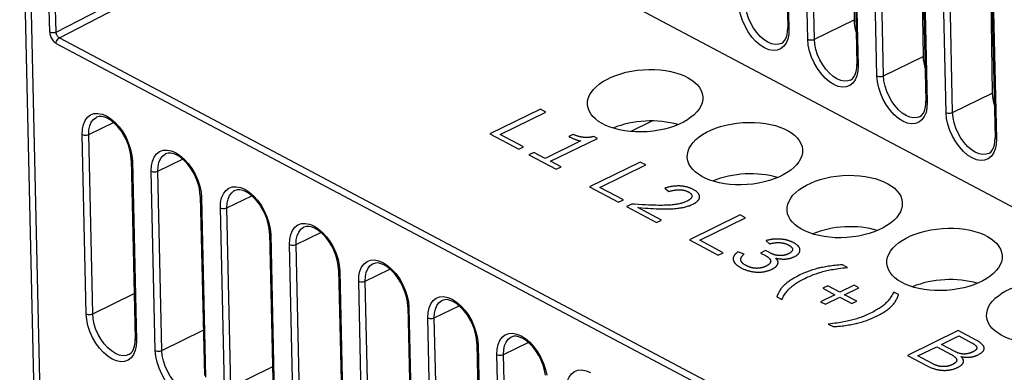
# Model space of a CAD drawing. Header units: millimetres. Extents: x -844 to -217, y -125 to 557.
# Tile 117 of 178: x -420 to -377, y 432 to 447. Entities that reach past the tile are written whole.
import ezdxf

# ---------------------------------------------------------------- set-up
doc = ezdxf.new("R2010")
doc.units = ezdxf.units.MM
doc.header["$LTSCALE"] = 23.1
doc.layers.add('R912005577_AM_0', color=7, linetype='CONTINUOUS')

msp = doc.modelspace()

# ---------------------------------------------------------------- linework, layer by layer
at = {"layer": 'R912005577_AM_0', "color": 7}
for p, q in [((-386.869, 465.522), (-386.441, 446.568)), ((-386.815, 465.455), (-386.387, 446.501)), ((-385.571, 446.068), (-385.999, 465.023)), ((-385.288, 446.068), (-385.716, 465.022)), ((-383.874, 463.937), (-383.446, 444.982)), ((-383.821, 463.87), (-383.393, 444.915)), ((-382.576, 444.483), (-383.004, 463.438)), ((-382.294, 444.483), (-382.721, 463.437)), ((-380.88, 462.352), (-380.452, 443.397)), ((-380.826, 462.285), (-380.398, 443.33)), ((-379.582, 442.898), (-380.01, 461.852)), ((-379.299, 442.897), (-379.727, 461.852)), ((-377.885, 460.767), (-377.457, 441.812)), ((-377.832, 460.7), (-377.404, 441.745)), ((-419.708, 457.924), (-418.526, 405.578)), ((-419.441, 457.589), (-418.259, 405.243)), ((-418.405, 446.379), (-418.723, 457.209)), ((-418.128, 446.377), (-418.446, 457.208)), ((-383.727, 457.409), (-383.568, 446.908)), ((-380.732, 455.824), (-380.574, 445.322)), ((-377.738, 454.239), (-377.579, 443.737)), ((-418.128, 446.377), (-404.233, 453.563)), ((-417.99, 446.133), (-404.093, 453.32)), ((-404.093, 453.32), (-356.044, 427.884)), ((-386.446, 446.404), (-386.441, 446.568)), ((-385.288, 446.068), (-383.568, 446.908)), ((-417.99, 446.133), (-356.827, 413.754)), ((-386.398, 446.271), (-386.44, 446.07)), ((-386.387, 446.501), (-386.398, 446.271)), ((-418.125, 445.893), (-356.962, 413.514)), ((-386.715, 445.891), (-386.634, 445.946)), ((-382.294, 444.483), (-380.574, 445.322)), ((-383.452, 444.819), (-383.446, 444.982)), ((-383.393, 444.915), (-383.404, 444.686)), ((-383.404, 444.686), (-383.446, 444.485)), ((-383.721, 444.305), (-383.639, 444.361)), ((-379.299, 442.897), (-377.579, 443.737)), ((-380.457, 443.234), (-380.452, 443.397)), ((-380.398, 443.33), (-380.409, 443.101)), ((-397.148, 443.047), (-399.345, 441.974)), ((-398.896, 441.952), (-396.911, 442.921)), ((-396.911, 442.921), (-397.148, 443.047)), ((-380.727, 442.72), (-380.645, 442.776)), ((-380.409, 443.101), (-380.451, 442.9)), ((-416.72, 441.948), (-415.648, 442.472)), ((-392.32, 442.534), (-393.243, 442.084)), ((-392.32, 442.534), (-393.243, 442.084)), ((-416.828, 434.195), (-417.003, 441.949)), ((-416.545, 434.194), (-416.72, 441.948)), ((-399.345, 441.974), (-398.091, 441.31)), ((-397.879, 441.414), (-398.896, 441.952)), ((-395.747, 441.955), (-395.928, 441.866)), ((-394.683, 441.783), (-394.838, 441.864)), ((-398.091, 441.31), (-397.879, 441.414)), ((-395.409, 441.67), (-396.946, 440.919)), ((-396.709, 440.794), (-394.683, 441.783)), ((-377.463, 441.649), (-377.457, 441.812)), ((-377.415, 441.516), (-377.457, 441.315)), ((-377.404, 441.745), (-377.415, 441.516)), ((-414.895, 441.061), (-414.935, 441.271)), ((-414.902, 441.303), (-414.848, 441.049)), ((-414.879, 440.863), (-414.895, 441.061)), ((-414.848, 441.049), (-414.825, 440.796)), ((-397.437, 441.179), (-397.649, 441.076)), ((-397.649, 441.076), (-396.47, 440.452)), ((-396.946, 440.919), (-397.437, 441.179)), ((-377.732, 441.135), (-377.65, 441.191)), ((-414.879, 440.863), (-414.704, 433.109)), ((-414.825, 440.796), (-414.65, 433.042)), ((-413.726, 440.363), (-412.653, 440.887)), ((-396.257, 440.555), (-396.709, 440.794)), ((-392.826, 440.759), (-395.023, 439.686)), ((-394.574, 439.664), (-392.589, 440.633)), ((-392.589, 440.633), (-392.826, 440.759)), ((-413.834, 432.61), (-414.009, 440.364)), ((-413.551, 432.609), (-413.726, 440.363)), ((-396.47, 440.452), (-396.257, 440.555)), ((-411.907, 439.718), (-411.854, 439.463)), ((-411.901, 439.476), (-411.941, 439.686)), ((-411.884, 439.278), (-411.901, 439.476)), ((-411.854, 439.463), (-411.831, 439.211)), ((-410.732, 438.778), (-409.659, 439.302)), ((-395.023, 439.686), (-393.77, 439.022)), ((-393.558, 439.126), (-394.574, 439.664)), ((-391.76, 439.632), (-391.59, 439.488)), ((-411.884, 439.278), (-411.709, 431.524)), ((-411.831, 439.211), (-411.656, 431.457)), ((-393.77, 439.022), (-393.558, 439.126)), ((-393.197, 438.945), (-393.419, 438.836)), ((-410.839, 431.024), (-411.014, 438.779)), ((-410.557, 431.024), (-410.732, 438.778)), ((-393.419, 438.836), (-392.119, 438.149)), ((-391.907, 438.252), (-392.927, 438.792)), ((-388.505, 438.471), (-390.702, 437.398)), ((-388.268, 438.346), (-388.505, 438.471)), ((-408.906, 437.891), (-408.946, 438.1)), ((-408.913, 438.133), (-408.859, 437.878)), ((-392.119, 438.149), (-391.907, 438.252)), ((-390.253, 437.376), (-388.268, 438.346)), ((-408.89, 437.693), (-408.906, 437.891)), ((-408.89, 437.693), (-408.715, 429.939)), ((-408.859, 437.878), (-408.836, 437.626)), ((-408.836, 437.626), (-408.661, 429.872)), ((-407.737, 437.193), (-406.664, 437.717)), ((-407.845, 429.439), (-408.02, 437.193)), ((-407.562, 429.439), (-407.737, 437.193)), ((-390.702, 437.398), (-389.448, 436.735)), ((-389.236, 436.838), (-390.253, 437.376)), ((-387.381, 437.357), (-387.237, 437.225)), ((-389.448, 436.735), (-389.236, 436.838)), ((-388.325, 436.778), (-388.6, 436.87)), ((-387.397, 436.931), (-387.616, 436.825)), ((-387.616, 436.825), (-387.41, 436.716)), ((-387.203, 436.828), (-387.397, 436.931)), ((-405.912, 436.305), (-405.952, 436.515)), ((-405.919, 436.548), (-405.865, 436.293)), ((-405.895, 436.107), (-405.912, 436.305)), ((-383.857, 436.202), (-384.069, 436.314)), ((-405.895, 436.107), (-405.72, 428.353)), ((-405.865, 436.293), (-405.842, 436.04)), ((-405.842, 436.04), (-405.667, 428.286)), ((-404.743, 435.608), (-403.67, 436.131)), ((-404.85, 427.854), (-405.025, 435.608)), ((-404.568, 427.853), (-404.743, 435.608)), ((-416.545, 434.194), (-414.756, 435.068)), ((-384.396, 435.023), (-385.02, 434.719)), ((-384.707, 435.403), (-384.919, 435.3)), ((-384.919, 435.3), (-384.396, 435.023)), ((-384.184, 435.127), (-384.707, 435.403)), ((-383.563, 435.43), (-384.184, 435.127)), ((-383.976, 435.016), (-383.355, 435.32)), ((-383.453, 434.74), (-383.976, 435.016)), ((-383.355, 435.32), (-383.563, 435.43)), ((-381.639, 435.027), (-381.85, 435.139)), ((-402.917, 434.72), (-402.957, 434.93)), ((-402.924, 434.963), (-402.87, 434.708)), ((-402.901, 434.522), (-402.917, 434.72)), ((-402.87, 434.708), (-402.848, 434.455)), ((-386.908, 434.927), (-386.697, 434.815)), ((-385.02, 434.719), (-384.811, 434.608)), ((-384.811, 434.608), (-384.188, 434.913)), ((-384.188, 434.913), (-383.665, 434.636)), ((-383.665, 434.636), (-383.453, 434.74)), ((-402.901, 434.522), (-402.726, 426.768)), ((-402.848, 434.455), (-402.672, 426.701)), ((-401.748, 434.022), (-400.675, 434.546)), ((-401.856, 426.269), (-402.031, 434.023)), ((-401.573, 426.268), (-401.748, 434.022)), ((-384.689, 433.753), (-384.478, 433.641)), ((-413.551, 432.609), (-411.761, 433.483)), ((-399.923, 433.135), (-399.963, 433.345)), ((-399.93, 433.377), (-399.876, 433.122)), ((-379.053, 433.468), (-381.251, 432.395)), ((-378.28, 433.058), (-379.053, 433.468)), ((-414.709, 432.946), (-414.704, 433.109)), ((-414.65, 433.042), (-414.661, 432.813)), ((-399.907, 432.937), (-399.923, 433.135)), ((-399.907, 432.937), (-399.732, 425.183)), ((-399.876, 433.122), (-399.853, 432.87)), ((-398.754, 432.437), (-397.681, 432.961)), ((-379.775, 432.874), (-379.028, 433.239)), ((-379.028, 433.239), (-378.474, 432.946)), ((-414.978, 432.432), (-414.897, 432.488)), ((-414.661, 432.813), (-414.703, 432.612)), ((-399.853, 432.87), (-399.678, 425.116)), ((-380.802, 432.373), (-379.987, 432.771)), ((-379.987, 432.771), (-379.362, 432.44)), ((-379.167, 432.552), (-379.775, 432.874)), ((-398.861, 424.684), (-399.036, 432.438)), ((-398.579, 424.683), (-398.754, 432.437)), ((-381.251, 432.395), (-380.4, 431.945)), ((-380.151, 432.028), (-380.802, 432.373)), ((-410.557, 431.024), (-408.767, 431.898)), ((-396.928, 431.55), (-396.969, 431.76)), ((-396.935, 431.792), (-396.882, 431.537))]:
    msp.add_line(p, q, dxfattribs=at)
for points in [[(-386.44, 446.07), (-386.515, 445.895), (-386.619, 445.753), (-386.749, 445.653), (-386.9, 445.596), (-387.07, 445.585), (-387.252, 445.618), (-387.44, 445.697), (-387.63, 445.816), (-387.815, 445.975), (-387.99, 446.167), (-388.15, 446.388), (-388.289, 446.629), (-388.402, 446.885), (-388.488, 447.146), (-388.542, 447.401), (-388.565, 447.654)], [(-386.715, 445.891), (-386.83, 445.852), (-386.978, 445.843), (-387.137, 445.873), (-387.302, 445.942), (-387.468, 446.048), (-387.63, 446.188), (-387.782, 446.356), (-387.921, 446.549), (-388.042, 446.76), (-388.141, 446.982), (-388.216, 447.21), (-388.263, 447.436), (-388.282, 447.653)], [(-386.387, 446.501), (-386.418, 446.522), (-386.436, 446.546), (-386.441, 446.568)], [(-418.405, 446.379), (-418.403, 446.343), (-418.397, 446.306), (-418.389, 446.266), (-418.376, 446.223), (-418.36, 446.179), (-418.34, 446.133), (-418.315, 446.087), (-418.286, 446.042), (-418.252, 445.998), (-418.213, 445.958), (-418.171, 445.923), (-418.125, 445.893)], [(-418.128, 446.377), (-418.17, 446.362), (-418.218, 446.353), (-418.269, 446.35), (-418.319, 446.353), (-418.366, 446.363), (-418.405, 446.379)], [(-417.99, 446.133), (-418.014, 446.147), (-418.036, 446.165), (-418.055, 446.185), (-418.072, 446.207), (-418.087, 446.229), (-418.099, 446.253), (-418.108, 446.276), (-418.116, 446.298), (-418.122, 446.319), (-418.125, 446.34), (-418.127, 446.359), (-418.128, 446.377)], [(-418.125, 445.893), (-418.122, 445.939), (-418.109, 445.986), (-418.088, 446.031), (-418.06, 446.073), (-418.027, 446.107), (-417.99, 446.133)], [(-386.634, 445.946), (-386.564, 446.028), (-386.51, 446.132), (-386.47, 446.257), (-386.446, 446.404)], [(-383.446, 444.485), (-383.521, 444.309), (-383.624, 444.168), (-383.754, 444.068), (-383.906, 444.011), (-384.075, 444), (-384.257, 444.033), (-384.446, 444.111), (-384.636, 444.231), (-384.821, 444.39), (-384.996, 444.582), (-385.155, 444.803), (-385.294, 445.044), (-385.408, 445.3), (-385.494, 445.561), (-385.548, 445.816), (-385.571, 446.068)], [(-385.571, 446.068), (-385.53, 446.052), (-385.483, 446.042), (-385.431, 446.038), (-385.379, 446.042), (-385.331, 446.052), (-385.288, 446.068)], [(-383.721, 444.305), (-383.835, 444.267), (-383.984, 444.257), (-384.143, 444.288), (-384.308, 444.357), (-384.474, 444.463), (-384.636, 444.602), (-384.788, 444.771), (-384.927, 444.964), (-385.048, 445.174), (-385.147, 445.397), (-385.221, 445.625), (-385.269, 445.851), (-385.288, 446.068)], [(-383.393, 444.915), (-383.423, 444.937), (-383.441, 444.961), (-383.446, 444.982)], [(-383.639, 444.361), (-383.57, 444.442), (-383.515, 444.546), (-383.475, 444.672), (-383.452, 444.819)], [(-380.451, 442.9), (-380.526, 442.724), (-380.63, 442.582), (-380.76, 442.483), (-380.911, 442.426), (-381.081, 442.414), (-381.263, 442.448), (-381.452, 442.526), (-381.641, 442.646), (-381.826, 442.805), (-382.001, 442.997), (-382.161, 443.218), (-382.3, 443.459), (-382.414, 443.715), (-382.5, 443.976), (-382.553, 444.231), (-382.576, 444.483)], [(-382.576, 444.483), (-382.536, 444.467), (-382.488, 444.457), (-382.437, 444.453), (-382.385, 444.457), (-382.336, 444.467), (-382.294, 444.483)], [(-380.727, 442.72), (-380.841, 442.681), (-380.989, 442.672), (-381.149, 442.703), (-381.314, 442.772), (-381.479, 442.878), (-381.641, 443.017), (-381.794, 443.186), (-381.932, 443.378), (-382.053, 443.589), (-382.152, 443.812), (-382.227, 444.04), (-382.274, 444.265), (-382.294, 444.483)], [(-380.645, 442.776), (-380.576, 442.857), (-380.521, 442.961), (-380.481, 443.087), (-380.457, 443.234)], [(-380.398, 443.33), (-380.429, 443.351), (-380.447, 443.376), (-380.452, 443.397)], [(-417.003, 441.949), (-416.992, 442.178), (-416.95, 442.379), (-416.875, 442.555), (-416.772, 442.697), (-416.642, 442.796), (-416.49, 442.854), (-416.32, 442.865), (-416.139, 442.832), (-415.95, 442.753)], [(-416.72, 441.948), (-416.711, 442.15), (-416.672, 442.331), (-416.606, 442.484), (-416.515, 442.606), (-416.401, 442.692), (-416.382, 442.702)], [(-414.935, 441.271), (-414.999, 441.486), (-415.085, 441.701), (-415.192, 441.909), (-415.315, 442.103), (-415.45, 442.278), (-415.595, 442.428), (-415.742, 442.551), (-415.888, 442.643), (-416.027, 442.704), (-416.158, 442.735), (-416.278, 442.734), (-416.382, 442.702)], [(-415.95, 442.753), (-415.76, 442.633), (-415.575, 442.474), (-415.4, 442.282), (-415.241, 442.062), (-415.102, 441.82), (-414.988, 441.565), (-414.902, 441.303)], [(-377.457, 441.315), (-377.532, 441.139), (-377.635, 440.997), (-377.765, 440.898), (-377.917, 440.84), (-378.087, 440.829), (-378.268, 440.862), (-378.457, 440.941), (-378.647, 441.061), (-378.832, 441.22), (-379.007, 441.412), (-379.166, 441.632), (-379.305, 441.874), (-379.419, 442.129), (-379.505, 442.391), (-379.559, 442.645), (-379.582, 442.898)], [(-379.582, 442.898), (-379.542, 442.882), (-379.494, 442.871), (-379.443, 442.868), (-379.391, 442.871), (-379.342, 442.881), (-379.299, 442.897)], [(-377.732, 441.135), (-377.846, 441.096), (-377.995, 441.087), (-378.154, 441.118), (-378.319, 441.187), (-378.485, 441.293), (-378.647, 441.432), (-378.799, 441.601), (-378.938, 441.793), (-379.059, 442.004), (-379.158, 442.227), (-379.232, 442.454), (-379.28, 442.68), (-379.299, 442.897)], [(-417.003, 441.949), (-416.963, 441.933), (-416.915, 441.922), (-416.864, 441.919), (-416.812, 441.922), (-416.763, 441.932), (-416.72, 441.948)], [(-395.928, 441.866), (-395.904, 441.854), (-395.88, 441.841), (-395.854, 441.829), (-395.828, 441.817), (-395.802, 441.804), (-395.775, 441.793), (-395.772, 441.791), (-395.745, 441.78), (-395.719, 441.768), (-395.693, 441.758), (-395.667, 441.748), (-395.642, 441.738), (-395.618, 441.729), (-395.594, 441.721), (-395.571, 441.713), (-395.549, 441.706), (-395.528, 441.699), (-395.508, 441.693), (-395.489, 441.688), (-395.471, 441.683), (-395.454, 441.679), (-395.438, 441.675), (-395.423, 441.672), (-395.409, 441.67)], [(-394.838, 441.864), (-394.86, 441.859), (-394.882, 441.853), (-394.903, 441.848), (-394.925, 441.844), (-394.946, 441.839), (-394.968, 441.836), (-394.989, 441.833), (-395.01, 441.83), (-395.031, 441.827), (-395.052, 441.825), (-395.073, 441.823), (-395.094, 441.822), (-395.115, 441.821), (-395.136, 441.821), (-395.157, 441.82), (-395.178, 441.821), (-395.199, 441.821), (-395.22, 441.822), (-395.242, 441.823), (-395.264, 441.825), (-395.285, 441.827), (-395.307, 441.83), (-395.33, 441.833), (-395.352, 441.836), (-395.375, 441.84), (-395.398, 441.844), (-395.421, 441.849), (-395.445, 441.854), (-395.469, 441.86), (-395.493, 441.866), (-395.518, 441.873), (-395.543, 441.88), (-395.569, 441.888), (-395.595, 441.897), (-395.622, 441.906), (-395.649, 441.916), (-395.677, 441.926), (-395.705, 441.938), (-395.734, 441.949), (-395.747, 441.955)], [(-377.65, 441.191), (-377.581, 441.272), (-377.526, 441.376), (-377.486, 441.502), (-377.463, 441.649)], [(-377.404, 441.745), (-377.434, 441.766), (-377.452, 441.791), (-377.457, 441.812)], [(-414.009, 440.364), (-413.998, 440.593), (-413.956, 440.794), (-413.881, 440.97), (-413.777, 441.112), (-413.647, 441.211), (-413.496, 441.268), (-413.326, 441.28), (-413.144, 441.246), (-412.955, 441.168)], [(-413.726, 440.363), (-413.716, 440.565), (-413.678, 440.745), (-413.612, 440.899), (-413.521, 441.021), (-413.407, 441.107), (-413.388, 441.117)], [(-411.941, 439.686), (-412.005, 439.901), (-412.091, 440.116), (-412.197, 440.324), (-412.32, 440.518), (-412.456, 440.692), (-412.6, 440.843), (-412.747, 440.965), (-412.893, 441.058), (-413.033, 441.119), (-413.164, 441.149), (-413.284, 441.149), (-413.388, 441.117)], [(-412.955, 441.168), (-412.766, 441.048), (-412.581, 440.889), (-412.406, 440.697), (-412.246, 440.476), (-412.107, 440.235), (-411.994, 439.979), (-411.907, 439.718)], [(-414.825, 440.796), (-414.856, 440.817), (-414.874, 440.842), (-414.879, 440.863)], [(-414.009, 440.364), (-413.968, 440.348), (-413.921, 440.337), (-413.869, 440.334), (-413.818, 440.337), (-413.769, 440.347), (-413.726, 440.363)], [(-390.534, 439.574), (-390.559, 439.586), (-390.584, 439.599), (-390.609, 439.61), (-390.634, 439.621), (-390.66, 439.631), (-390.685, 439.641), (-390.711, 439.65), (-390.737, 439.659), (-390.763, 439.667), (-390.789, 439.674), (-390.815, 439.681), (-390.842, 439.688), (-390.868, 439.694), (-390.895, 439.699), (-390.922, 439.704), (-390.949, 439.708), (-390.976, 439.712), (-391.003, 439.716), (-391.031, 439.718), (-391.045, 439.72), (-391.058, 439.721), (-391.086, 439.723), (-391.115, 439.724), (-391.143, 439.725), (-391.171, 439.725), (-391.2, 439.725), (-391.229, 439.725), (-391.258, 439.723), (-391.288, 439.722), (-391.318, 439.72), (-391.348, 439.717), (-391.378, 439.714), (-391.409, 439.71), (-391.44, 439.706), (-391.471, 439.701), (-391.502, 439.695), (-391.534, 439.689), (-391.566, 439.683), (-391.599, 439.675), (-391.632, 439.668), (-391.665, 439.659), (-391.699, 439.65), (-391.732, 439.64), (-391.76, 439.632)], [(-411.014, 438.779), (-411.003, 439.008), (-410.961, 439.209), (-410.886, 439.385), (-410.783, 439.526), (-410.653, 439.626), (-410.501, 439.683), (-410.332, 439.694), (-410.15, 439.661), (-409.961, 439.583)], [(-410.732, 438.778), (-410.722, 438.98), (-410.683, 439.16), (-410.618, 439.313), (-410.526, 439.435), (-410.412, 439.522), (-410.393, 439.532)], [(-408.946, 438.1), (-409.01, 438.316), (-409.096, 438.531), (-409.203, 438.738), (-409.326, 438.932), (-409.462, 439.107), (-409.606, 439.258), (-409.753, 439.38), (-409.899, 439.473), (-410.039, 439.534), (-410.17, 439.564), (-410.289, 439.563), (-410.393, 439.532)], [(-409.961, 439.583), (-409.771, 439.463), (-409.586, 439.304), (-409.411, 439.112), (-409.252, 438.891), (-409.113, 438.65), (-408.999, 438.394), (-408.913, 438.133)], [(-391.59, 439.488), (-391.568, 439.494), (-391.538, 439.502), (-391.509, 439.51), (-391.481, 439.517), (-391.453, 439.523), (-391.427, 439.529), (-391.401, 439.534), (-391.376, 439.538), (-391.352, 439.543), (-391.328, 439.546), (-391.305, 439.55), (-391.282, 439.553), (-391.26, 439.555), (-391.239, 439.557), (-391.218, 439.559), (-391.197, 439.56), (-391.177, 439.561), (-391.158, 439.561), (-391.138, 439.562), (-391.119, 439.562), (-391.101, 439.561), (-391.082, 439.56), (-391.064, 439.559), (-391.046, 439.558), (-391.029, 439.556), (-391.02, 439.555), (-391.011, 439.554), (-390.994, 439.551), (-390.977, 439.548), (-390.96, 439.545), (-390.943, 439.542), (-390.926, 439.538), (-390.909, 439.534), (-390.893, 439.529), (-390.876, 439.524), (-390.86, 439.519), (-390.843, 439.513), (-390.826, 439.507), (-390.81, 439.5), (-390.793, 439.493), (-390.777, 439.485), (-390.76, 439.477), (-390.743, 439.469)], [(-390.743, 439.469), (-390.729, 439.461), (-390.715, 439.453), (-390.702, 439.445), (-390.69, 439.437), (-390.679, 439.429), (-390.668, 439.421), (-390.658, 439.413), (-390.649, 439.404), (-390.64, 439.396), (-390.632, 439.388), (-390.625, 439.38), (-390.618, 439.371), (-390.612, 439.363), (-390.607, 439.355), (-390.602, 439.346), (-390.598, 439.338), (-390.595, 439.329), (-390.592, 439.321), (-390.59, 439.312), (-390.588, 439.304), (-390.588, 439.3), (-390.588, 439.295), (-390.587, 439.287), (-390.588, 439.278), (-390.589, 439.27), (-390.591, 439.261), (-390.593, 439.252), (-390.596, 439.244), (-390.599, 439.235), (-390.604, 439.227), (-390.608, 439.218), (-390.614, 439.209), (-390.62, 439.2), (-390.627, 439.192), (-390.635, 439.183), (-390.643, 439.174), (-390.652, 439.165), (-390.662, 439.157), (-390.672, 439.148), (-390.683, 439.139), (-390.695, 439.13), (-390.708, 439.122), (-390.721, 439.113), (-390.735, 439.104), (-390.75, 439.095), (-390.766, 439.087), (-390.782, 439.078), (-390.799, 439.07)], [(-390.541, 438.94), (-390.518, 438.951), (-390.496, 438.963), (-390.475, 438.975), (-390.455, 438.987), (-390.436, 439), (-390.417, 439.012), (-390.4, 439.025), (-390.384, 439.038), (-390.369, 439.051), (-390.355, 439.064), (-390.342, 439.077), (-390.329, 439.09), (-390.318, 439.104), (-390.308, 439.117), (-390.299, 439.131), (-390.291, 439.144), (-390.283, 439.158), (-390.277, 439.172), (-390.272, 439.186), (-390.267, 439.2), (-390.264, 439.214), (-390.262, 439.228), (-390.26, 439.242), (-390.26, 439.256), (-390.261, 439.271), (-390.262, 439.285), (-390.265, 439.299), (-390.269, 439.313), (-390.274, 439.328), (-390.279, 439.342), (-390.286, 439.356), (-390.294, 439.37), (-390.303, 439.384), (-390.312, 439.399), (-390.323, 439.413), (-390.335, 439.427), (-390.348, 439.441), (-390.362, 439.455), (-390.377, 439.468), (-390.393, 439.482), (-390.411, 439.496), (-390.429, 439.509), (-390.448, 439.523), (-390.469, 439.536), (-390.49, 439.549), (-390.513, 439.562), (-390.534, 439.574)], [(-411.831, 439.211), (-411.861, 439.232), (-411.879, 439.256), (-411.884, 439.278)], [(-390.799, 439.07), (-390.834, 439.053), (-390.87, 439.037), (-390.907, 439.023), (-390.944, 439.009), (-390.982, 438.996), (-391.021, 438.984), (-391.062, 438.973), (-391.083, 438.967), (-391.104, 438.962), (-391.147, 438.952), (-391.192, 438.943), (-391.239, 438.934), (-391.287, 438.926), (-391.339, 438.919), (-391.392, 438.913), (-391.448, 438.907), (-391.508, 438.902), (-391.57, 438.897), (-391.636, 438.893), (-391.707, 438.89), (-391.781, 438.888), (-391.861, 438.887), (-391.946, 438.886), (-392.037, 438.887), (-392.134, 438.888), (-392.239, 438.891), (-392.352, 438.895), (-392.474, 438.9), (-392.606, 438.906), (-392.751, 438.914), (-392.908, 438.924), (-393.081, 438.936), (-393.197, 438.945)], [(-392.927, 438.792), (-392.906, 438.79), (-392.756, 438.778), (-392.616, 438.767), (-392.485, 438.758), (-392.363, 438.75), (-392.249, 438.744), (-392.141, 438.739), (-392.04, 438.735), (-391.944, 438.733), (-391.854, 438.731), (-391.769, 438.731), (-391.688, 438.731), (-391.611, 438.733), (-391.538, 438.735), (-391.469, 438.738), (-391.402, 438.742), (-391.339, 438.747), (-391.278, 438.752), (-391.22, 438.758), (-391.164, 438.765), (-391.111, 438.773), (-391.059, 438.781), (-391.009, 438.79), (-390.961, 438.8), (-390.914, 438.81), (-390.868, 438.821), (-390.824, 438.833), (-390.781, 438.846), (-390.739, 438.859), (-390.698, 438.873), (-390.658, 438.888), (-390.619, 438.904), (-390.58, 438.922), (-390.541, 438.94)], [(-411.014, 438.779), (-410.974, 438.762), (-410.927, 438.752), (-410.875, 438.749), (-410.823, 438.752), (-410.774, 438.762), (-410.732, 438.778)], [(-408.02, 437.193), (-408.009, 437.422), (-407.967, 437.624), (-407.892, 437.799), (-407.788, 437.941), (-407.658, 438.041), (-407.507, 438.098), (-407.337, 438.109), (-407.155, 438.076), (-406.967, 437.997)], [(-408.836, 437.626), (-408.867, 437.647), (-408.885, 437.671), (-408.89, 437.693)], [(-407.737, 437.193), (-407.727, 437.395), (-407.689, 437.575), (-407.623, 437.728), (-407.532, 437.85), (-407.418, 437.937), (-407.399, 437.946)], [(-405.952, 436.515), (-406.016, 436.731), (-406.102, 436.946), (-406.208, 437.153), (-406.331, 437.347), (-406.467, 437.522), (-406.611, 437.673), (-406.758, 437.795), (-406.904, 437.888), (-407.044, 437.949), (-407.175, 437.979), (-407.295, 437.978), (-407.399, 437.946)], [(-406.967, 437.997), (-406.777, 437.878), (-406.592, 437.719), (-406.417, 437.527), (-406.258, 437.306), (-406.118, 437.065), (-406.005, 436.809), (-405.919, 436.548)], [(-408.02, 437.193), (-407.98, 437.177), (-407.932, 437.167), (-407.881, 437.163), (-407.829, 437.167), (-407.78, 437.177), (-407.737, 437.193)], [(-386.769, 437.427), (-386.792, 437.428), (-386.814, 437.43), (-386.836, 437.43), (-386.858, 437.431), (-386.879, 437.431), (-386.899, 437.431), (-386.92, 437.431), (-386.94, 437.431), (-386.96, 437.43), (-386.98, 437.429), (-387, 437.428), (-387.01, 437.427), (-387.019, 437.426), (-387.039, 437.424), (-387.059, 437.423), (-387.079, 437.42), (-387.099, 437.418), (-387.119, 437.415), (-387.139, 437.412), (-387.16, 437.409), (-387.18, 437.405), (-387.202, 437.401), (-387.224, 437.396), (-387.246, 437.392), (-387.269, 437.386), (-387.292, 437.381), (-387.317, 437.375), (-387.342, 437.368), (-387.368, 437.361), (-387.381, 437.357)], [(-387.237, 437.225), (-387.216, 437.229), (-387.188, 437.236), (-387.16, 437.242), (-387.133, 437.247), (-387.107, 437.252), (-387.081, 437.257), (-387.056, 437.261), (-387.032, 437.264), (-387.009, 437.267), (-386.986, 437.27), (-386.963, 437.272), (-386.941, 437.274), (-386.92, 437.275), (-386.899, 437.276), (-386.878, 437.277), (-386.858, 437.278), (-386.838, 437.278), (-386.818, 437.277), (-386.799, 437.277), (-386.78, 437.276), (-386.761, 437.275), (-386.743, 437.273), (-386.733, 437.272), (-386.724, 437.271), (-386.706, 437.269), (-386.688, 437.266), (-386.67, 437.263), (-386.652, 437.26), (-386.635, 437.256), (-386.617, 437.252), (-386.599, 437.248), (-386.582, 437.243), (-386.564, 437.238), (-386.547, 437.233), (-386.529, 437.227), (-386.512, 437.22), (-386.494, 437.213), (-386.477, 437.206), (-386.459, 437.198), (-386.441, 437.19), (-386.423, 437.181), (-386.405, 437.172)], [(-386.184, 437.271), (-386.185, 437.271), (-386.203, 437.28), (-386.221, 437.289), (-386.239, 437.298), (-386.258, 437.307), (-386.276, 437.315), (-386.295, 437.323), (-386.314, 437.33), (-386.334, 437.338), (-386.353, 437.345), (-386.373, 437.351), (-386.392, 437.358), (-386.412, 437.364), (-386.432, 437.37), (-386.452, 437.375), (-386.473, 437.381), (-386.493, 437.386), (-386.514, 437.391), (-386.534, 437.395), (-386.555, 437.399), (-386.576, 437.403), (-386.597, 437.407), (-386.618, 437.411), (-386.639, 437.414), (-386.66, 437.417), (-386.682, 437.419), (-386.703, 437.422), (-386.725, 437.424), (-386.747, 437.426), (-386.769, 437.427)], [(-386.405, 437.172), (-386.39, 437.164), (-386.376, 437.156), (-386.362, 437.148), (-386.349, 437.139), (-386.337, 437.131), (-386.326, 437.123), (-386.315, 437.114), (-386.305, 437.106), (-386.296, 437.098), (-386.288, 437.089), (-386.28, 437.081), (-386.272, 437.073), (-386.266, 437.064), (-386.26, 437.056), (-386.254, 437.048), (-386.25, 437.039), (-386.246, 437.031), (-386.242, 437.023), (-386.24, 437.014), (-386.237, 437.006), (-386.236, 436.998), (-386.235, 436.989), (-386.234, 436.981), (-386.235, 436.973), (-386.235, 436.965), (-386.237, 436.957), (-386.239, 436.949), (-386.241, 436.94), (-386.245, 436.932), (-386.248, 436.924), (-386.253, 436.916), (-386.258, 436.908), (-386.263, 436.9), (-386.27, 436.892), (-386.276, 436.884), (-386.284, 436.876), (-386.292, 436.868), (-386.301, 436.861), (-386.31, 436.853), (-386.32, 436.845), (-386.33, 436.837), (-386.342, 436.83), (-386.354, 436.822), (-386.366, 436.815), (-386.38, 436.807), (-386.394, 436.8), (-386.408, 436.792)], [(-386.16, 436.664), (-386.139, 436.674), (-386.119, 436.685), (-386.1, 436.696), (-386.082, 436.707), (-386.065, 436.718), (-386.049, 436.73), (-386.034, 436.741), (-386.019, 436.753), (-386.005, 436.765), (-385.993, 436.777), (-385.981, 436.79), (-385.97, 436.802), (-385.96, 436.815), (-385.951, 436.827), (-385.943, 436.84), (-385.936, 436.853), (-385.929, 436.867), (-385.924, 436.88), (-385.92, 436.893), (-385.916, 436.907), (-385.913, 436.92), (-385.912, 436.934), (-385.911, 436.948), (-385.911, 436.962), (-385.912, 436.975), (-385.915, 436.989), (-385.918, 437.003), (-385.922, 437.017), (-385.927, 437.031), (-385.933, 437.045), (-385.94, 437.059), (-385.948, 437.073), (-385.957, 437.087), (-385.967, 437.101), (-385.978, 437.115), (-385.99, 437.129), (-386.003, 437.143), (-386.017, 437.156), (-386.033, 437.17), (-386.049, 437.183), (-386.066, 437.197), (-386.084, 437.21), (-386.103, 437.223), (-386.119, 437.233), (-386.139, 437.246), (-386.161, 437.258), (-386.184, 437.271)], [(-388.6, 436.87), (-388.602, 436.868), (-388.62, 436.856), (-388.636, 436.843), (-388.651, 436.832), (-388.665, 436.82), (-388.678, 436.809), (-388.69, 436.798), (-388.701, 436.788), (-388.712, 436.777), (-388.722, 436.767), (-388.731, 436.757), (-388.739, 436.748), (-388.747, 436.738), (-388.754, 436.728), (-388.761, 436.719), (-388.767, 436.709), (-388.772, 436.699), (-388.777, 436.69), (-388.782, 436.68), (-388.786, 436.67), (-388.79, 436.66), (-388.793, 436.65), (-388.795, 436.64), (-388.798, 436.629), (-388.799, 436.619), (-388.801, 436.608), (-388.802, 436.596), (-388.802, 436.585), (-388.802, 436.573), (-388.801, 436.56)], [(-388.245, 436.285), (-388.266, 436.296), (-388.286, 436.308), (-388.304, 436.319), (-388.322, 436.33), (-388.338, 436.342), (-388.354, 436.353), (-388.368, 436.364), (-388.382, 436.375), (-388.394, 436.386), (-388.406, 436.397), (-388.416, 436.408), (-388.426, 436.418), (-388.435, 436.429), (-388.443, 436.44), (-388.45, 436.451), (-388.456, 436.462), (-388.462, 436.473), (-388.467, 436.484), (-388.471, 436.495), (-388.474, 436.506), (-388.476, 436.517), (-388.478, 436.528), (-388.479, 436.539), (-388.479, 436.55), (-388.478, 436.561), (-388.476, 436.572), (-388.474, 436.584), (-388.471, 436.595), (-388.467, 436.607), (-388.462, 436.619), (-388.457, 436.63), (-388.45, 436.642), (-388.443, 436.654), (-388.435, 436.667), (-388.426, 436.679), (-388.415, 436.692), (-388.404, 436.704), (-388.392, 436.717), (-388.379, 436.73), (-388.365, 436.744), (-388.35, 436.757), (-388.333, 436.771), (-388.325, 436.778)], [(-386.408, 436.792), (-386.424, 436.785), (-386.44, 436.778), (-386.456, 436.771), (-386.471, 436.765), (-386.487, 436.759), (-386.503, 436.754), (-386.519, 436.748), (-386.535, 436.744), (-386.551, 436.739), (-386.567, 436.735), (-386.583, 436.732), (-386.599, 436.728), (-386.615, 436.725), (-386.631, 436.723), (-386.647, 436.72), (-386.664, 436.718), (-386.68, 436.716), (-386.696, 436.715), (-386.713, 436.714), (-386.729, 436.713), (-386.746, 436.713), (-386.762, 436.713), (-386.779, 436.713), (-386.795, 436.714), (-386.812, 436.715), (-386.829, 436.716), (-386.846, 436.717), (-386.863, 436.719), (-386.88, 436.722), (-386.898, 436.724), (-386.915, 436.727), (-386.932, 436.731), (-386.95, 436.734), (-386.968, 436.738), (-386.986, 436.743), (-387.003, 436.748), (-387.021, 436.753), (-387.04, 436.759), (-387.058, 436.765), (-387.076, 436.771), (-387.094, 436.778), (-387.113, 436.786), (-387.132, 436.794), (-387.15, 436.802), (-387.169, 436.811), (-387.188, 436.82), (-387.203, 436.828)], [(-405.025, 435.608), (-405.014, 435.837), (-404.972, 436.038), (-404.897, 436.214), (-404.794, 436.356), (-404.664, 436.456), (-404.512, 436.513), (-404.343, 436.524), (-404.161, 436.491), (-403.972, 436.412)], [(-404.743, 435.608), (-404.733, 435.809), (-404.695, 435.99), (-404.629, 436.143), (-404.537, 436.265), (-404.423, 436.351), (-404.404, 436.361)], [(-402.957, 434.93), (-403.021, 435.146), (-403.108, 435.36), (-403.214, 435.568), (-403.337, 435.762), (-403.473, 435.937), (-403.617, 436.087), (-403.764, 436.21), (-403.91, 436.302), (-404.05, 436.364), (-404.181, 436.394), (-404.3, 436.393), (-404.404, 436.361)], [(-403.972, 436.412), (-403.782, 436.292), (-403.597, 436.133), (-403.422, 435.941), (-403.263, 435.721), (-403.124, 435.479), (-403.01, 435.224), (-402.924, 434.963)], [(-388.801, 436.56), (-388.8, 436.548), (-388.798, 436.535), (-388.795, 436.522), (-388.792, 436.509), (-388.788, 436.497), (-388.784, 436.484), (-388.778, 436.471), (-388.773, 436.458), (-388.766, 436.446), (-388.759, 436.433), (-388.751, 436.42), (-388.742, 436.407), (-388.733, 436.395), (-388.722, 436.382), (-388.712, 436.369), (-388.7, 436.357), (-388.688, 436.344), (-388.675, 436.332), (-388.661, 436.319), (-388.647, 436.307), (-388.632, 436.294), (-388.616, 436.282), (-388.6, 436.269), (-388.583, 436.257), (-388.565, 436.245), (-388.546, 436.233), (-388.527, 436.221), (-388.507, 436.209), (-388.486, 436.198), (-388.465, 436.186), (-388.462, 436.185)], [(-387.41, 436.716), (-387.391, 436.706), (-387.372, 436.695), (-387.353, 436.684), (-387.336, 436.673), (-387.32, 436.662), (-387.304, 436.651), (-387.29, 436.64), (-387.277, 436.63), (-387.264, 436.619), (-387.253, 436.608), (-387.242, 436.598), (-387.232, 436.588), (-387.223, 436.577), (-387.215, 436.567), (-387.208, 436.557), (-387.202, 436.547), (-387.196, 436.537), (-387.192, 436.527), (-387.188, 436.517), (-387.184, 436.507), (-387.182, 436.498), (-387.18, 436.488), (-387.179, 436.478), (-387.179, 436.469), (-387.179, 436.459), (-387.181, 436.45), (-387.183, 436.44), (-387.185, 436.431), (-387.188, 436.421), (-387.193, 436.412), (-387.197, 436.403), (-387.203, 436.393), (-387.209, 436.384), (-387.216, 436.375), (-387.224, 436.366), (-387.232, 436.357), (-387.242, 436.347), (-387.252, 436.338), (-387.263, 436.329), (-387.274, 436.32), (-387.287, 436.311), (-387.3, 436.302), (-387.315, 436.293), (-387.33, 436.283), (-387.346, 436.274), (-387.363, 436.265), (-387.381, 436.256)], [(-387.124, 436.126), (-387.11, 436.133), (-387.096, 436.14), (-387.082, 436.148), (-387.069, 436.155), (-387.056, 436.163), (-387.043, 436.171), (-387.031, 436.178), (-387.019, 436.186), (-387.008, 436.194), (-386.997, 436.202), (-386.986, 436.21), (-386.976, 436.218), (-386.967, 436.226), (-386.957, 436.234), (-386.948, 436.242), (-386.94, 436.25), (-386.932, 436.259), (-386.924, 436.267), (-386.917, 436.275), (-386.911, 436.283), (-386.904, 436.292), (-386.899, 436.3), (-386.893, 436.308), (-386.888, 436.316), (-386.884, 436.325), (-386.879, 436.333), (-386.876, 436.341), (-386.872, 436.35), (-386.87, 436.358)], [(-386.962, 436.603), (-386.954, 436.602), (-386.926, 436.596), (-386.899, 436.592), (-386.873, 436.587), (-386.847, 436.583), (-386.822, 436.579), (-386.798, 436.576), (-386.774, 436.573), (-386.751, 436.571), (-386.728, 436.569), (-386.705, 436.567), (-386.683, 436.566), (-386.662, 436.565), (-386.641, 436.564), (-386.62, 436.564), (-386.599, 436.564), (-386.579, 436.564), (-386.559, 436.565), (-386.54, 436.566), (-386.52, 436.567), (-386.501, 436.569), (-386.482, 436.571), (-386.463, 436.573), (-386.445, 436.576), (-386.427, 436.579), (-386.408, 436.582), (-386.39, 436.585), (-386.372, 436.589), (-386.354, 436.593), (-386.337, 436.598), (-386.319, 436.603), (-386.301, 436.608), (-386.284, 436.614), (-386.266, 436.619), (-386.248, 436.626), (-386.231, 436.633), (-386.213, 436.64), (-386.195, 436.647), (-386.178, 436.655), (-386.16, 436.664)], [(-386.87, 436.358), (-386.867, 436.367), (-386.865, 436.376), (-386.863, 436.384), (-386.861, 436.393), (-386.86, 436.401), (-386.86, 436.409), (-386.86, 436.417), (-386.86, 436.425), (-386.86, 436.433), (-386.861, 436.441), (-386.863, 436.449), (-386.864, 436.457), (-386.867, 436.465), (-386.869, 436.472), (-386.872, 436.48), (-386.876, 436.489), (-386.88, 436.497), (-386.884, 436.505), (-386.889, 436.514), (-386.895, 436.523), (-386.901, 436.532), (-386.907, 436.541), (-386.915, 436.551), (-386.923, 436.561), (-386.932, 436.571), (-386.942, 436.582), (-386.952, 436.594), (-386.962, 436.603)], [(-384.069, 436.314), (-384.152, 436.308), (-384.233, 436.302), (-384.311, 436.295), (-384.387, 436.288), (-384.461, 436.28), (-384.533, 436.271), (-384.603, 436.262), (-384.671, 436.252), (-384.738, 436.242), (-384.803, 436.231), (-384.868, 436.219), (-384.931, 436.206), (-384.993, 436.193), (-385.054, 436.179), (-385.085, 436.172), (-385.115, 436.165), (-385.175, 436.149), (-385.234, 436.133), (-385.293, 436.116), (-385.352, 436.099), (-385.41, 436.08), (-385.469, 436.06), (-385.527, 436.04), (-385.585, 436.018), (-385.643, 435.996), (-385.702, 435.972), (-385.761, 435.947), (-385.821, 435.921), (-385.881, 435.893), (-385.942, 435.864), (-385.948, 435.861)], [(-405.842, 436.04), (-405.872, 436.062), (-405.89, 436.086), (-405.895, 436.107)], [(-388.462, 436.185), (-388.439, 436.173), (-388.41, 436.158), (-388.38, 436.144), (-388.35, 436.131), (-388.32, 436.118), (-388.29, 436.106), (-388.26, 436.095), (-388.23, 436.084), (-388.199, 436.074), (-388.169, 436.065), (-388.139, 436.056), (-388.108, 436.048), (-388.078, 436.041), (-388.048, 436.034), (-388.017, 436.028), (-387.987, 436.022), (-387.957, 436.017), (-387.927, 436.013), (-387.897, 436.009), (-387.868, 436.006), (-387.838, 436.003), (-387.808, 436.001), (-387.779, 435.999), (-387.75, 435.998), (-387.72, 435.998), (-387.691, 435.998), (-387.663, 435.999), (-387.634, 436), (-387.605, 436.002), (-387.577, 436.004), (-387.549, 436.007), (-387.521, 436.01), (-387.493, 436.014), (-387.465, 436.018), (-387.438, 436.023), (-387.41, 436.029), (-387.383, 436.035), (-387.356, 436.041), (-387.329, 436.049), (-387.303, 436.056), (-387.276, 436.065), (-387.25, 436.073), (-387.224, 436.083), (-387.199, 436.093), (-387.173, 436.103), (-387.148, 436.115), (-387.124, 436.126)], [(-387.381, 436.256), (-387.399, 436.248), (-387.417, 436.239), (-387.436, 436.232), (-387.454, 436.224), (-387.472, 436.218), (-387.49, 436.211), (-387.508, 436.205), (-387.525, 436.2), (-387.543, 436.195), (-387.561, 436.19), (-387.579, 436.186), (-387.597, 436.182), (-387.614, 436.179), (-387.632, 436.175), (-387.649, 436.173), (-387.667, 436.17), (-387.685, 436.168), (-387.702, 436.167), (-387.72, 436.165), (-387.738, 436.164), (-387.755, 436.164), (-387.773, 436.163), (-387.791, 436.163), (-387.809, 436.164), (-387.826, 436.165), (-387.844, 436.166), (-387.862, 436.167), (-387.88, 436.169), (-387.899, 436.172), (-387.917, 436.174), (-387.935, 436.177), (-387.954, 436.181), (-387.972, 436.184), (-387.991, 436.189), (-388.01, 436.193), (-388.029, 436.198), (-388.048, 436.204), (-388.067, 436.21), (-388.086, 436.216), (-388.106, 436.223), (-388.125, 436.23), (-388.145, 436.238), (-388.165, 436.247), (-388.185, 436.256), (-388.205, 436.265), (-388.225, 436.275), (-388.245, 436.285)], [(-385.694, 435.729), (-385.628, 435.761), (-385.565, 435.79), (-385.504, 435.817), (-385.444, 435.843), (-385.385, 435.867), (-385.328, 435.89), (-385.27, 435.911), (-385.214, 435.932), (-385.157, 435.951), (-385.1, 435.97), (-385.043, 435.987), (-384.985, 436.004), (-384.926, 436.02), (-384.866, 436.036), (-384.805, 436.051), (-384.743, 436.065), (-384.678, 436.079), (-384.612, 436.093), (-384.543, 436.106), (-384.472, 436.119), (-384.397, 436.131), (-384.318, 436.143), (-384.236, 436.155), (-384.148, 436.167), (-384.056, 436.179), (-383.956, 436.191), (-383.857, 436.202)], [(-405.025, 435.608), (-404.985, 435.592), (-404.938, 435.582), (-404.886, 435.578), (-404.834, 435.581), (-404.785, 435.592), (-404.743, 435.608)], [(-385.948, 435.861), (-386.009, 435.83), (-386.067, 435.801), (-386.121, 435.771), (-386.173, 435.742), (-386.222, 435.714), (-386.269, 435.685), (-386.314, 435.657), (-386.357, 435.628), (-386.397, 435.6), (-386.436, 435.571), (-386.473, 435.543), (-386.508, 435.514), (-386.542, 435.485), (-386.574, 435.455), (-386.589, 435.441), (-386.605, 435.426), (-386.634, 435.396), (-386.662, 435.365), (-386.689, 435.334), (-386.714, 435.302), (-386.738, 435.27), (-386.761, 435.236), (-386.783, 435.202), (-386.804, 435.167), (-386.824, 435.131), (-386.842, 435.094), (-386.86, 435.056), (-386.877, 435.016), (-386.892, 434.975), (-386.907, 434.932), (-386.908, 434.927)], [(-386.697, 434.815), (-386.671, 434.865), (-386.644, 434.915), (-386.618, 434.962), (-386.591, 435.006), (-386.564, 435.047), (-386.537, 435.086), (-386.509, 435.124), (-386.481, 435.16), (-386.452, 435.194), (-386.423, 435.227), (-386.393, 435.26), (-386.362, 435.291), (-386.33, 435.321), (-386.297, 435.351), (-386.263, 435.38), (-386.228, 435.409), (-386.191, 435.437), (-386.152, 435.465), (-386.112, 435.493), (-386.069, 435.521), (-386.025, 435.55), (-385.978, 435.578), (-385.928, 435.607), (-385.875, 435.636), (-385.819, 435.666), (-385.759, 435.697), (-385.694, 435.729)], [(-381.85, 435.139), (-381.875, 435.089), (-381.902, 435.039), (-381.929, 434.993), (-381.956, 434.949), (-381.983, 434.907), (-382.01, 434.868), (-382.038, 434.83), (-382.066, 434.794), (-382.094, 434.76), (-382.123, 434.727), (-382.153, 434.695), (-382.184, 434.664), (-382.216, 434.633), (-382.249, 434.603), (-382.283, 434.574), (-382.319, 434.545), (-382.356, 434.517), (-382.395, 434.489), (-382.435, 434.461), (-382.477, 434.433), (-382.522, 434.405), (-382.569, 434.376), (-382.619, 434.347), (-382.672, 434.318), (-382.728, 434.288), (-382.788, 434.257), (-382.853, 434.225)], [(-382.598, 434.094), (-382.538, 434.124), (-382.48, 434.154), (-382.425, 434.183), (-382.374, 434.212), (-382.324, 434.241), (-382.277, 434.269), (-382.233, 434.298), (-382.19, 434.326), (-382.15, 434.355), (-382.111, 434.383), (-382.074, 434.412), (-382.039, 434.44), (-382.005, 434.469), (-381.973, 434.499), (-381.957, 434.514), (-381.942, 434.529), (-381.913, 434.559), (-381.885, 434.589), (-381.858, 434.62), (-381.833, 434.652), (-381.808, 434.685), (-381.785, 434.718), (-381.764, 434.752), (-381.743, 434.787), (-381.723, 434.823), (-381.704, 434.86), (-381.687, 434.898), (-381.67, 434.938), (-381.655, 434.979), (-381.64, 435.022), (-381.639, 435.027)], [(-402.031, 434.023), (-402.02, 434.252), (-401.978, 434.453), (-401.903, 434.629), (-401.799, 434.771), (-401.67, 434.87), (-401.518, 434.928), (-401.348, 434.939), (-401.166, 434.906), (-400.978, 434.827)], [(-401.748, 434.022), (-401.739, 434.224), (-401.7, 434.404), (-401.634, 434.558), (-401.543, 434.68), (-401.429, 434.766), (-401.41, 434.776)], [(-399.963, 433.345), (-400.027, 433.56), (-400.113, 433.775), (-400.219, 433.983), (-400.342, 434.177), (-400.478, 434.352), (-400.622, 434.502), (-400.769, 434.625), (-400.916, 434.717), (-401.055, 434.778), (-401.186, 434.809), (-401.306, 434.808), (-401.41, 434.776)], [(-400.978, 434.827), (-400.788, 434.707), (-400.603, 434.548), (-400.428, 434.356), (-400.269, 434.136), (-400.13, 433.894), (-400.016, 433.639), (-399.93, 433.377)], [(-414.703, 432.612), (-414.778, 432.436), (-414.882, 432.294), (-415.012, 432.194), (-415.163, 432.137), (-415.333, 432.126), (-415.515, 432.159), (-415.703, 432.238), (-415.893, 432.358), (-416.078, 432.517), (-416.253, 432.709), (-416.412, 432.929), (-416.552, 433.171), (-416.665, 433.426), (-416.751, 433.687), (-416.805, 433.942), (-416.828, 434.195)], [(-416.828, 434.195), (-416.788, 434.179), (-416.74, 434.168), (-416.689, 434.165), (-416.637, 434.168), (-416.588, 434.178), (-416.545, 434.194)], [(-414.978, 432.432), (-415.093, 432.393), (-415.241, 432.384), (-415.4, 432.414), (-415.565, 432.484), (-415.731, 432.59), (-415.893, 432.729), (-416.045, 432.897), (-416.184, 433.09), (-416.305, 433.301), (-416.404, 433.524), (-416.479, 433.751), (-416.526, 433.977), (-416.545, 434.194)], [(-402.848, 434.455), (-402.878, 434.476), (-402.896, 434.501), (-402.901, 434.522)], [(-382.853, 434.225), (-382.918, 434.194), (-382.982, 434.164), (-383.043, 434.137), (-383.103, 434.111), (-383.161, 434.087), (-383.219, 434.064), (-383.276, 434.043), (-383.333, 434.022), (-383.39, 434.003), (-383.447, 433.985), (-383.504, 433.967), (-383.562, 433.95), (-383.621, 433.934), (-383.68, 433.918), (-383.742, 433.903), (-383.804, 433.889), (-383.868, 433.875), (-383.935, 433.861), (-384.004, 433.848), (-384.075, 433.835), (-384.15, 433.823), (-384.228, 433.811), (-384.311, 433.799), (-384.398, 433.787), (-384.491, 433.775), (-384.59, 433.763), (-384.689, 433.753)], [(-402.031, 434.023), (-401.991, 434.007), (-401.943, 433.996), (-401.892, 433.993), (-401.84, 433.996), (-401.791, 434.006), (-401.748, 434.022)], [(-384.478, 433.641), (-384.395, 433.646), (-384.314, 433.652), (-384.235, 433.659), (-384.16, 433.666), (-384.086, 433.674), (-384.014, 433.683), (-383.944, 433.692), (-383.876, 433.702), (-383.809, 433.713), (-383.743, 433.724), (-383.679, 433.735), (-383.616, 433.748), (-383.554, 433.761), (-383.492, 433.775), (-383.462, 433.782), (-383.432, 433.789), (-383.372, 433.805), (-383.312, 433.821), (-383.253, 433.838), (-383.195, 433.856), (-383.136, 433.874), (-383.078, 433.894), (-383.02, 433.914), (-382.962, 433.936), (-382.903, 433.959), (-382.845, 433.982), (-382.786, 434.007), (-382.726, 434.034), (-382.666, 434.061), (-382.604, 434.091), (-382.598, 434.094)], [(-399.036, 432.438), (-399.026, 432.667), (-398.983, 432.868), (-398.908, 433.044), (-398.805, 433.186), (-398.675, 433.285), (-398.524, 433.342), (-398.354, 433.354), (-398.172, 433.32), (-397.983, 433.242)], [(-414.897, 432.488), (-414.827, 432.569), (-414.773, 432.673), (-414.733, 432.798), (-414.709, 432.946)], [(-414.65, 433.042), (-414.68, 433.063), (-414.699, 433.088), (-414.704, 433.109)], [(-399.853, 432.87), (-399.883, 432.891), (-399.902, 432.916), (-399.907, 432.937)], [(-398.754, 432.437), (-398.744, 432.639), (-398.706, 432.819), (-398.64, 432.973), (-398.548, 433.094), (-398.434, 433.181), (-398.415, 433.191)], [(-396.969, 431.76), (-397.032, 431.975), (-397.119, 432.19), (-397.225, 432.398), (-397.348, 432.592), (-397.484, 432.766), (-397.628, 432.917), (-397.775, 433.039), (-397.921, 433.132), (-398.061, 433.193), (-398.192, 433.223), (-398.311, 433.223), (-398.415, 433.191)], [(-397.983, 433.242), (-397.794, 433.122), (-397.608, 432.963), (-397.433, 432.771), (-397.274, 432.55), (-397.135, 432.309), (-397.021, 432.053), (-396.935, 431.792)], [(-378.474, 432.946), (-378.46, 432.938), (-378.439, 432.926), (-378.42, 432.915), (-378.403, 432.905), (-378.386, 432.894), (-378.371, 432.884), (-378.357, 432.874), (-378.344, 432.864), (-378.332, 432.855), (-378.32, 432.845), (-378.31, 432.836), (-378.301, 432.827), (-378.292, 432.818), (-378.285, 432.809), (-378.278, 432.8), (-378.272, 432.792), (-378.267, 432.784), (-378.262, 432.775), (-378.258, 432.767), (-378.255, 432.759), (-378.252, 432.751), (-378.25, 432.743), (-378.249, 432.736), (-378.249, 432.728), (-378.249, 432.72), (-378.249, 432.712), (-378.251, 432.705), (-378.251, 432.701), (-378.253, 432.697), (-378.255, 432.69), (-378.258, 432.682), (-378.262, 432.675), (-378.266, 432.667), (-378.271, 432.66), (-378.277, 432.652), (-378.284, 432.644), (-378.291, 432.637), (-378.299, 432.629), (-378.307, 432.622), (-378.317, 432.614), (-378.327, 432.606), (-378.338, 432.598), (-378.35, 432.59), (-378.362, 432.582), (-378.376, 432.574), (-378.391, 432.566), (-378.406, 432.558), (-378.423, 432.549)], [(-378.198, 432.424), (-378.173, 432.436), (-378.15, 432.449), (-378.128, 432.461), (-378.107, 432.474), (-378.088, 432.486), (-378.07, 432.498), (-378.053, 432.511), (-378.037, 432.523), (-378.023, 432.535), (-378.009, 432.548), (-377.997, 432.56), (-377.986, 432.572), (-377.976, 432.584), (-377.967, 432.597), (-377.959, 432.609), (-377.952, 432.621), (-377.946, 432.634), (-377.941, 432.646), (-377.939, 432.653), (-377.937, 432.659), (-377.934, 432.671), (-377.932, 432.684), (-377.931, 432.697), (-377.931, 432.71), (-377.932, 432.723), (-377.934, 432.736), (-377.937, 432.749), (-377.941, 432.762), (-377.946, 432.775), (-377.952, 432.789), (-377.96, 432.802), (-377.968, 432.816), (-377.978, 432.83), (-377.989, 432.844), (-378.001, 432.859), (-378.014, 432.873), (-378.029, 432.888), (-378.045, 432.902), (-378.062, 432.918), (-378.081, 432.933), (-378.101, 432.948), (-378.123, 432.964), (-378.146, 432.98), (-378.171, 432.996), (-378.198, 433.012), (-378.226, 433.029), (-378.256, 433.046), (-378.28, 433.058)], [(-411.709, 431.026), (-411.784, 430.851), (-411.887, 430.709), (-412.017, 430.609), (-412.169, 430.552), (-412.338, 430.541), (-412.52, 430.574), (-412.709, 430.653), (-412.899, 430.772), (-413.084, 430.931), (-413.259, 431.123), (-413.418, 431.344), (-413.557, 431.585), (-413.671, 431.841), (-413.757, 432.102), (-413.811, 432.357), (-413.834, 432.61)], [(-413.834, 432.61), (-413.793, 432.593), (-413.746, 432.583), (-413.694, 432.58), (-413.642, 432.583), (-413.594, 432.593), (-413.551, 432.609)], [(-411.984, 430.847), (-412.098, 430.808), (-412.247, 430.799), (-412.406, 430.829), (-412.571, 430.898), (-412.737, 431.004), (-412.898, 431.144), (-413.051, 431.312), (-413.19, 431.505), (-413.311, 431.716), (-413.41, 431.938), (-413.484, 432.166), (-413.532, 432.392), (-413.551, 432.609)], [(-378.423, 432.549), (-378.424, 432.549), (-378.442, 432.54), (-378.46, 432.532), (-378.477, 432.525), (-378.494, 432.518), (-378.511, 432.511), (-378.528, 432.505), (-378.545, 432.499), (-378.562, 432.494), (-378.578, 432.489), (-378.594, 432.484), (-378.61, 432.48), (-378.626, 432.476), (-378.642, 432.473), (-378.657, 432.47), (-378.673, 432.467), (-378.688, 432.465), (-378.703, 432.463), (-378.719, 432.461), (-378.734, 432.459), (-378.749, 432.458), (-378.764, 432.457), (-378.779, 432.457), (-378.794, 432.456), (-378.801, 432.456), (-378.808, 432.457), (-378.823, 432.457), (-378.838, 432.458), (-378.853, 432.459), (-378.868, 432.46), (-378.883, 432.461), (-378.898, 432.463), (-378.913, 432.466), (-378.928, 432.468), (-378.943, 432.471), (-378.958, 432.474), (-378.974, 432.478), (-378.989, 432.482), (-379.005, 432.486), (-379.02, 432.491), (-379.036, 432.496), (-379.052, 432.501), (-379.068, 432.507), (-379.084, 432.514), (-379.1, 432.52), (-379.117, 432.528), (-379.133, 432.535), (-379.15, 432.544), (-379.167, 432.552)], [(-399.036, 432.438), (-398.996, 432.421), (-398.949, 432.411), (-398.897, 432.408), (-398.845, 432.411), (-398.796, 432.421), (-398.754, 432.437)], [(-379.362, 432.44), (-379.346, 432.431), (-379.325, 432.419), (-379.306, 432.408), (-379.287, 432.397), (-379.27, 432.386), (-379.254, 432.375), (-379.239, 432.364), (-379.225, 432.353), (-379.213, 432.343), (-379.201, 432.332), (-379.19, 432.322), (-379.18, 432.312), (-379.17, 432.302), (-379.162, 432.292), (-379.155, 432.282), (-379.148, 432.273), (-379.142, 432.263), (-379.137, 432.254), (-379.133, 432.244), (-379.129, 432.235), (-379.127, 432.226), (-379.124, 432.217), (-379.123, 432.208), (-379.122, 432.199), (-379.122, 432.19), (-379.123, 432.181), (-379.125, 432.173), (-379.127, 432.164), (-379.128, 432.16), (-379.129, 432.155), (-379.133, 432.147), (-379.137, 432.138), (-379.142, 432.129), (-379.148, 432.121), (-379.154, 432.112), (-379.161, 432.104), (-379.169, 432.095), (-379.177, 432.087), (-379.186, 432.078), (-379.196, 432.07), (-379.207, 432.061), (-379.219, 432.053), (-379.231, 432.044), (-379.245, 432.036), (-379.259, 432.027), (-379.274, 432.018), (-379.29, 432.01), (-379.308, 432.001)], [(-379.073, 431.88), (-379.052, 431.891), (-379.033, 431.901), (-379.014, 431.911), (-378.996, 431.922), (-378.98, 431.932), (-378.964, 431.942), (-378.95, 431.952), (-378.936, 431.962), (-378.923, 431.972), (-378.912, 431.982), (-378.901, 431.992), (-378.89, 432.002), (-378.881, 432.012), (-378.872, 432.022), (-378.865, 432.033), (-378.857, 432.043), (-378.851, 432.053), (-378.846, 432.063), (-378.841, 432.073), (-378.836, 432.084), (-378.833, 432.094), (-378.83, 432.105), (-378.828, 432.116), (-378.827, 432.127), (-378.826, 432.137), (-378.826, 432.149), (-378.827, 432.16), (-378.829, 432.171), (-378.831, 432.183), (-378.834, 432.195), (-378.838, 432.207), (-378.843, 432.219), (-378.849, 432.232), (-378.856, 432.245), (-378.863, 432.258), (-378.872, 432.271), (-378.881, 432.285), (-378.891, 432.299), (-378.903, 432.313), (-378.916, 432.328), (-378.929, 432.343), (-378.933, 432.347)], [(-378.933, 432.347), (-378.923, 432.345), (-378.897, 432.341), (-378.872, 432.337), (-378.847, 432.334), (-378.824, 432.331), (-378.801, 432.328), (-378.779, 432.326), (-378.757, 432.324), (-378.736, 432.322), (-378.715, 432.321), (-378.695, 432.32), (-378.675, 432.319), (-378.656, 432.319), (-378.637, 432.319), (-378.618, 432.32), (-378.6, 432.32), (-378.582, 432.321), (-378.564, 432.322), (-378.546, 432.324), (-378.529, 432.326), (-378.512, 432.328), (-378.495, 432.33), (-378.477, 432.333), (-378.46, 432.336), (-378.444, 432.339), (-378.427, 432.343), (-378.41, 432.346), (-378.393, 432.351), (-378.376, 432.355), (-378.359, 432.36), (-378.342, 432.366), (-378.325, 432.371), (-378.307, 432.377), (-378.29, 432.384), (-378.272, 432.391), (-378.254, 432.398), (-378.235, 432.406), (-378.217, 432.415), (-378.198, 432.424)], [(-396.042, 430.852), (-396.031, 431.082), (-395.989, 431.283), (-395.914, 431.459), (-395.811, 431.6), (-395.681, 431.7), (-395.529, 431.757), (-395.359, 431.768), (-395.178, 431.735), (-394.989, 431.657)], [(-380.4, 431.945), (-380.376, 431.932), (-380.345, 431.916), (-380.313, 431.902), (-380.282, 431.888), (-380.252, 431.875), (-380.221, 431.862), (-380.19, 431.851), (-380.159, 431.84), (-380.129, 431.829), (-380.098, 431.82), (-380.068, 431.811), (-380.038, 431.803), (-380.008, 431.795), (-379.978, 431.788), (-379.949, 431.782), (-379.919, 431.776), (-379.89, 431.771), (-379.861, 431.767), (-379.832, 431.763), (-379.803, 431.759), (-379.774, 431.757), (-379.746, 431.755), (-379.717, 431.753), (-379.689, 431.752), (-379.661, 431.751), (-379.633, 431.751), (-379.605, 431.752), (-379.577, 431.753), (-379.55, 431.755), (-379.522, 431.757), (-379.509, 431.758), (-379.495, 431.76), (-379.468, 431.763), (-379.441, 431.767), (-379.414, 431.771), (-379.387, 431.776), (-379.36, 431.782), (-379.334, 431.788), (-379.307, 431.794), (-379.281, 431.801), (-379.254, 431.809), (-379.228, 431.817), (-379.202, 431.826), (-379.176, 431.836), (-379.15, 431.846), (-379.124, 431.857), (-379.099, 431.868), (-379.073, 431.88)], [(-379.308, 432.001), (-379.325, 431.993), (-379.343, 431.985), (-379.36, 431.977), (-379.378, 431.97), (-379.395, 431.964), (-379.413, 431.958), (-379.43, 431.952), (-379.448, 431.947), (-379.465, 431.942), (-379.483, 431.937), (-379.5, 431.933), (-379.517, 431.929), (-379.535, 431.926), (-379.552, 431.923), (-379.569, 431.92), (-379.587, 431.918), (-379.604, 431.916), (-379.621, 431.914), (-379.639, 431.913), (-379.656, 431.912), (-379.673, 431.911), (-379.691, 431.911), (-379.708, 431.911), (-379.726, 431.911), (-379.743, 431.912), (-379.761, 431.913), (-379.779, 431.915), (-379.796, 431.917), (-379.814, 431.919), (-379.832, 431.921), (-379.85, 431.924), (-379.868, 431.928), (-379.886, 431.931), (-379.905, 431.935), (-379.923, 431.94), (-379.942, 431.945), (-379.96, 431.95), (-379.979, 431.956), (-379.998, 431.962), (-380.017, 431.969), (-380.036, 431.976), (-380.055, 431.984), (-380.074, 431.992), (-380.093, 432), (-380.113, 432.009), (-380.132, 432.019), (-380.151, 432.028)]]:
    msp.add_lwpolyline(points, dxfattribs=at)
for centre, major_axis, ratio, start_param, end_param in [((-382.615, 446.403), (-0.604, 1.263), 0.583736, 0.90399, 1.320109), ((-379.621, 444.818), (-0.604, 1.263), 0.583736, 0.90399, 1.320109), ((-376.627, 443.233), (-0.604, 1.263), 0.583736, 0.90399, 1.320109), ((-392.566, 441.201), (2.497, 0.154), 0.531985, 7.243329, 8.432016), ((-388.244, 438.913), (2.497, 0.154), 0.531985, 7.243329, 8.432016), ((-383.923, 436.626), (2.497, 0.154), 0.531985, 7.243329, 8.432016), ((-379.601, 434.338), (2.497, 0.154), 0.531985, 7.243329, 8.432016)]:
    msp.add_ellipse(centre, major_axis=major_axis, ratio=ratio, start_param=start_param, end_param=end_param, dxfattribs=at)
for centre in [(-392.616, 443.413), (-388.294, 441.125), (-383.973, 438.837), (-379.651, 436.549), (-375.329, 434.262)]:
    msp.add_ellipse(centre, major_axis=(2.496, 0.174), ratio=0.536785, dxfattribs=at)

doc.saveas('drawing.dxf')
